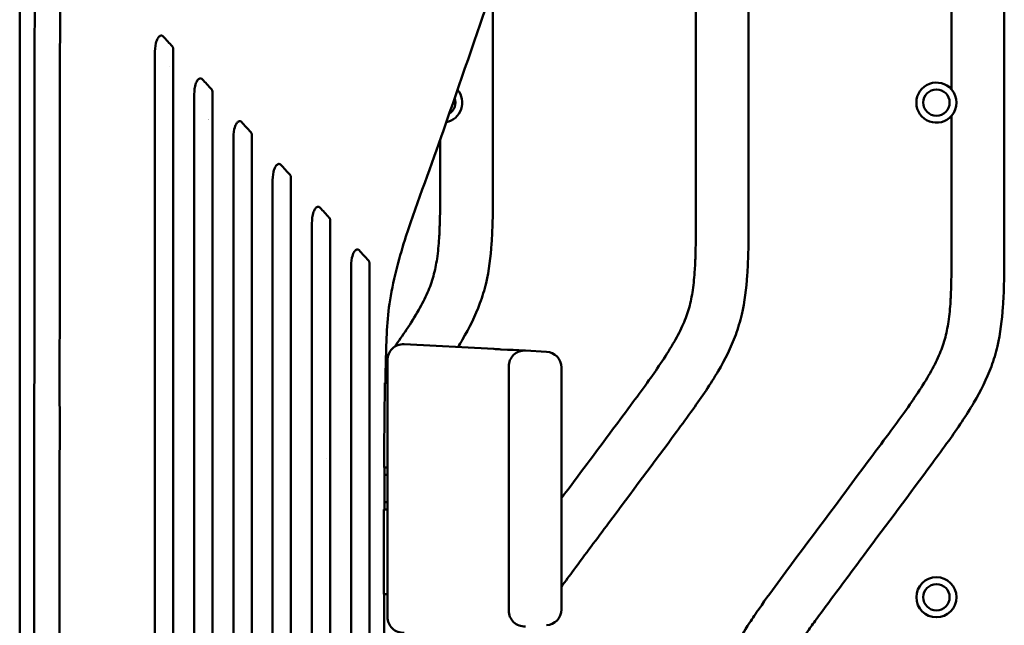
# Model space of a CAD drawing. Header units: millimetres. Extents: x 0 to 4686, y -120 to 1682.
# Tile 236 of 256: x 1395 to 1489, y 1289 to 1346. Entities that reach past the tile are written whole.
import ezdxf

# ---------------------------------------------------------------- set-up
doc = ezdxf.new("R2010")
doc.units = ezdxf.units.MM
doc.header["$LTSCALE"] = 2
doc.layers.add('Sichtbar (ISO)', color=7, linetype='Continuous', lineweight=50)

msp = doc.modelspace()

# ---------------------------------------------------------------- linework, layer by layer
at = {"layer": 'Sichtbar (ISO)'}
for p, q in [((1488.6099, 1324.9341), (1488.6099, 1398.7601)), ((1483.6099, 1367.5435), (1483.6099, 1339.4574)), ((1459.3599, 1363.9967), (1459.3599, 1327.9221)), ((1464.3599, 1327.9221), (1464.3599, 1364.041)), ((1440.1099, 1349.1017), (1440.1099, 1330.9102)), ((1409.467, 1341.6471), (1409.4672, 1341.6471)), ((1483.6099, 1336.9668), (1483.6099, 1324.9341)), ((1435.1099, 1334.7072), (1435.1099, 1330.9102)), ((1431.6795, 1315.2197), (1431.6795, 1315.2197)), ((1431.6883, 1315.3143), (1440.1885, 1314.8689)), ((1440.8595, 1314.8337), (1441.5109, 1314.7996)), ((1442.0222, 1314.7728), (1442.5434, 1314.7455)), ((1442.8562, 1314.7291), (1443.1878, 1314.7117)), ((1443.1884, 1314.7117), (1445.1884, 1314.6069)), ((1430.1099, 1289.4778), (1430.1099, 1313.8164)), ((1441.6099, 1290.0805), (1441.6099, 1313.2137)), ((1446.6099, 1313.1089), (1446.6099, 1290.1853)), ((1429.8749, 1311.6471), (1430.1099, 1311.6471)), ((1424.3093, 1304.5305), (1424.3093, 1304.5307)), ((1430.1099, 1303.6471), (1429.7929, 1303.6471)), ((1429.7735, 1299.6471), (1430.1099, 1299.6471)), ((1430.1099, 1291.6471), (1429.7511, 1291.6471))]:
    msp.add_line(p, q, dxfattribs=at)
for centre, radius in [((1482.1749, 1338.2121), 1.25), ((1482.1749, 1291.3421), 1.9), ((1482.1749, 1291.3421), 1.25)]:
    msp.add_circle(centre, radius, dxfattribs=at)
for centre, radius, start, end in [((1482.1749, 1338.2121), 1.9, 40.951631, 319.048369), ((1435.3049, 1338.2121), 1.9, 281.489272, 40.223371), ((1482.1749, 1338.2121), 1.9, 319.048369, 40.951631), ((1435.3049, 1338.2121), 1.25, 301.656944, 20.060807), ((1412.1099, 1338.6471), 2.25, 297.319353, 297.319757), ((1431.6099, 1313.8164), 1.5, 87.001565, 180), ((1443.1099, 1313.2137), 1.5, 87.001018, 180), ((1445.1099, 1313.1089), 1.5, 0, 86.998871), ((1430.1099, 1301.6471), 1.3, 90, 102.346041), ((1430.1099, 1301.6471), 1.3, 257.125084, 270), ((1443.1099, 1290.0805), 1.5, 180, 272.999), ((1445.1099, 1290.1853), 1.5, 273.00115, 0), ((1431.6099, 1289.4778), 1.5, 180, 272.998418)]:
    msp.add_arc(centre, radius, start, end, dxfattribs=at)
for points, knots in [([(1444.9571, 1364.8853), (1444.8569, 1363.8638), (1444.6737, 1362.8872), (1444.1225, 1360.5951), (1443.7113, 1359.3172), (1442.2435, 1354.9876), (1441.1363, 1352.0304), (1438.5186, 1344.5615), (1436.985, 1340.0798), (1434.256, 1332.2589), (1433.0213, 1329.0027), (1431.2703, 1323.7), (1430.7147, 1321.6922), (1430.0511, 1317.6454), (1430.0065, 1315.6697), (1429.9393, 1313.0378), (1429.9257, 1312.3425), (1429.9142, 1311.6471)], [0.0736965, 0.0736965, 0.0736965, 0.0736965, 0.4031722, 0.4031722, 0.8931918, 0.8931918, 2.1051313, 2.1051313, 3.8751134, 3.8751134, 5.1847545, 5.1847545, 5.8649351, 5.8649351, 6.4464835, 6.4464835, 6.6551882, 6.6551882, 6.6551882, 6.6551882]), ([(1399.0205, 1236.6471), (1399.0201, 1238.0287), (1399.0191, 1240.7597), (1399.0186, 1244.7663), (1399.0145, 1248.6637), (1399.0238, 1252.5289), (1399.0132, 1256.0804), (1399.0168, 1259.598), (1399.0132, 1263.0633), (1399.0244, 1266.2765), (1399.0133, 1270.0609), (1399.0172, 1273.5618), (1399.0136, 1277.033), (1399.025, 1280.322), (1399.014, 1283.7933), (1399.018, 1287.0657), (1399.0146, 1290.338), (1399.0262, 1293.2063), (1399.0155, 1297.0966), (1399.0199, 1300.5252), (1399.0168, 1303.9334), (1399.029, 1307.0573), (1399.0187, 1310.5282), (1399.0236, 1313.7241), (1399.021, 1316.7541), (1399.034, 1319.8262), (1399.0238, 1322.0223), (1399.0292, 1324.3346), (1399.0268, 1326.4608), (1399.0403, 1328.6316), (1399.0302, 1330.2398), (1399.0358, 1331.9108), (1399.0337, 1333.4873), (1399.0474, 1334.9813), (1399.0377, 1336.5115), (1399.0439, 1337.9086), (1399.0425, 1339.4037), (1399.0561, 1340.2517), (1399.0504, 1343.2111), (1399.0604, 1345.3009), (1399.0629, 1347.3256), (1399.0833, 1349.1293), (1399.078, 1350.6122), (1399.0904, 1351.939), (1399.0959, 1353.2127), (1399.1154, 1353.9261), (1399.1273, 1356.0734), (1399.1551, 1357.2142), (1399.1842, 1358.2311), (1399.2134, 1358.6249), (1399.3105, 1360.0974), (1399.4539, 1361.1732), (1399.6261, 1362.3661), (1399.8665, 1363.4646), (1399.9586, 1363.9075)], [0, 0, 0, 0, 0.00675676, 0.01351351, 0.02027027, 0.02702703, 0.03378378, 0.04054054, 0.0472973, 0.05405405, 0.06081081, 0.06756757, 0.07432432, 0.08108108, 0.08783784, 0.09459459, 0.10135135, 0.10810811, 0.11486486, 0.12162162, 0.12837838, 0.13513514, 0.14189189, 0.14864865, 0.15540541, 0.16216216, 0.16891892, 0.17567568, 0.18243243, 0.18918919, 0.19594595, 0.2027027, 0.20945946, 0.21621622, 0.22297297, 0.22972973, 0.23648649, 0.24324324, 0.25, 0.25675676, 0.26351351, 0.27027027, 0.27702703, 0.28378378, 0.29054054, 0.2972973, 0.30405405, 0.31081081, 0.31756757, 0.32432432, 0.33108108, 0.33783784, 0.34459459, 0.35057489, 0.35057489, 0.35057489, 0.35057489]), ([(1396.7003, 1355.6848), (1396.6801, 1354.0082), (1396.672, 1351.6654), (1396.6575, 1347.6085), (1396.6485, 1344.8421), (1396.6371, 1338.4849), (1396.6333, 1334.5804), (1396.6295, 1330.4262), (1396.6279, 1328.451), (1396.6247, 1323.5294), (1396.6233, 1320.6027), (1396.6212, 1315.6403), (1396.6204, 1313.2922), (1396.6134, 1290.2537), (1396.6133, 1270.6729), (1396.6101, 1236.6471)], [0.0000012, 0.0000012, 0.0000012, 0.0000012, 0.5030009, 0.5030009, 1.5902049, 1.5902049, 2.468749, 2.468749, 3.3312519, 3.3312519, 4.4052734, 4.4052734, 5.3712173, 5.3712173, 13.7578729, 13.7578729, 13.7578729, 13.7578729]), ([(1395.2315, 1236.6471), (1395.2316, 1253.1382), (1395.2316, 1275.1342), (1395.2316, 1298.2526), (1395.2316, 1303.2753), (1395.2316, 1319.4487), (1395.2316, 1325.2495), (1395.2316, 1331.912), (1395.2316, 1333.7956), (1395.2316, 1338.3959), (1395.2315, 1341.1276), (1395.2315, 1345.2546), (1395.2315, 1346.6096), (1395.2315, 1348.6626), (1395.2315, 1349.3493), (1395.2314, 1350.7316), (1395.2314, 1351.3881), (1395.2314, 1352.0622)], [-7.013475, -7.013475, -7.013475, -7.013475, -4.3003738, -4.3003738, -3.6242229, -3.6242229, -2.1060708, -2.1060708, -1.5745446, -1.5745446, -0.7975189, -0.7975189, -0.4006206, -0.4006206, -0.2022247, -0.2022247, -0.0000006, -0.0000006, -0.0000006, -0.0000006]), ([(1408.8269, 1344.4896), (1408.8083, 1344.5101), (1408.7875, 1344.5271), (1408.7439, 1344.5517), (1408.7218, 1344.5598), (1408.6649, 1344.57), (1408.6305, 1344.5671), (1408.5432, 1344.5414), (1408.5001, 1344.5098), (1408.4379, 1344.458), (1408.3731, 1344.3955), (1408.2588, 1344.1864), (1408.1979, 1344.0503), (1408.0773, 1343.5164), (1408.0598, 1343.1615), (1408.0596, 1342.7811)], [-0.51355229, -0.51355229, -0.51355229, -0.51355229, -0.47643835, -0.47643835, -0.44236041, -0.44236041, -0.39193271, -0.39193271, -0.31008939, -0.31008939, -0.19374823, -0.19374823, -0.11411858, -0.11411858, -0.00000175, -0.00000175, -0.00000175, -0.00000175]), ([(1408.827, 1344.4895), (1408.9742, 1344.329), (1409.1214, 1344.1686), (1409.4157, 1343.8477), (1409.5629, 1343.6873), (1409.7101, 1343.5269)], [0.00002383, 0.00002383, 0.00002383, 0.00002383, 0.07158722, 0.07158722, 0.14316812, 0.14316812, 0.14316812, 0.14316812]), ([(1409.7101, 1343.5269), (1409.725, 1343.5109), (1409.738, 1343.4929), (1409.7607, 1343.4528), (1409.77, 1343.4309), (1409.7936, 1343.3581), (1409.7999, 1343.3045), (1409.7999, 1343.2509)], [0.000009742, 0.000009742, 0.000009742, 0.000009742, 0.007172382, 0.007172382, 0.014540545, 0.014540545, 0.03055375, 0.03055375, 0.03055375, 0.03055375]), ([(1409.7999, 1236.6471), (1409.7999, 1240.2559), (1409.7999, 1275.2285), (1409.7998, 1318.5602), (1409.8002, 1336.6483), (1409.7999, 1343.2509)], [-3.0897668, -3.0897668, -3.0897668, -3.0897668, -1.9810332, -1.9810332, -0.000001, -0.000001, -0.000001, -0.000001]), ([(1408.0596, 1342.7811), (1408.0582, 1333.2239), (1408.0599, 1297.993), (1408.0599, 1275.4116), (1408.0599, 1256.0294), (1408.0599, 1236.6471)], [-6.7744219, -6.7744219, -6.7744219, -6.7744219, -5.8146762, -5.8146762, -0.000001, -0.000001, -0.000001, -0.000001]), ([(1412.5442, 1340.4382), (1412.5257, 1340.4586), (1412.5049, 1340.4755), (1412.4613, 1340.5), (1412.4394, 1340.508), (1412.3832, 1340.5178), (1412.3494, 1340.5149), (1412.2629, 1340.4895), (1412.2195, 1340.4578), (1412.1569, 1340.4057), (1412.0917, 1340.3424), (1411.9772, 1340.1318), (1411.9158, 1339.9943), (1411.7951, 1339.4559), (1411.7777, 1339.0999), (1411.7775, 1338.7183)], [-0.51959769, -0.51959769, -0.51959769, -0.51959769, -0.48211104, -0.48211104, -0.44753848, -0.44753848, -0.39720778, -0.39720778, -0.31390261, -0.31390261, -0.1951616, -0.1951616, -0.11450053, -0.11450053, -0.00000171, -0.00000171, -0.00000171, -0.00000171]), ([(1413.4286, 1339.4743), (1413.2811, 1339.6348), (1413.1337, 1339.7954), (1412.839, 1340.1167), (1412.6917, 1340.2773), (1412.5444, 1340.438)], [-0.14343632, -0.14343632, -0.14343632, -0.14343632, -0.07172212, -0.07172212, -0.00002821, -0.00002821, -0.00002821, -0.00002821]), ([(1413.4286, 1339.4743), (1413.4433, 1339.4584), (1413.4562, 1339.4404), (1413.4789, 1339.4005), (1413.4882, 1339.3788), (1413.5117, 1339.3063), (1413.518, 1339.2532), (1413.518, 1339.2)], [0.000011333, 0.000011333, 0.000011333, 0.000011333, 0.007141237, 0.007141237, 0.014461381, 0.014461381, 0.030364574, 0.030364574, 0.030364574, 0.030364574]), ([(1413.518, 1236.6471), (1413.518, 1255.1112), (1413.518, 1273.5752), (1413.518, 1326.2611), (1413.5182, 1334.7921), (1413.518, 1339.2)], [-2.036674, -2.036674, -2.036674, -2.036674, -1.3229107, -1.3229107, -0.000001, -0.000001, -0.000001, -0.000001]), ([(1411.778, 1236.6471), (1411.778, 1255.3827), (1411.7779, 1274.1184), (1411.778, 1305.0143), (1411.7755, 1330.6779), (1411.7775, 1338.7183)], [0.000001, 0.000001, 0.000001, 0.000001, 5.6206932, 5.6206932, 9.2687659, 9.2687659, 9.2687659, 9.2687659]), ([(1416.2659, 1336.3817), (1416.2462, 1336.4034), (1416.2241, 1336.421), (1416.1777, 1336.4457), (1416.1544, 1336.4531), (1416.0963, 1336.4604), (1416.0622, 1336.4558), (1415.9899, 1336.431), (1415.9524, 1336.4079), (1415.8682, 1336.3375), (1415.8068, 1336.2686), (1415.6999, 1336.0705), (1415.638, 1335.931), (1415.5176, 1335.3875), (1415.5004, 1335.0298), (1415.5002, 1334.6462)], [-0.52880669, -0.52880669, -0.52880669, -0.52880669, -0.48149968, -0.48149968, -0.43789176, -0.43789176, -0.3766112, -0.3766112, -0.30270885, -0.30270885, -0.19682281, -0.19682281, -0.11509876, -0.11509876, -0.00000166, -0.00000166, -0.00000166, -0.00000166]), ([(1417.1516, 1335.4164), (1417.0039, 1335.5771), (1416.8563, 1335.738), (1416.5611, 1336.0597), (1416.4135, 1336.2206), (1416.266, 1336.3816)], [-0.14377666, -0.14377666, -0.14377666, -0.14377666, -0.07189295, -0.07189295, -0.00003323, -0.00003323, -0.00003323, -0.00003323]), ([(1417.1516, 1335.4164), (1417.1662, 1335.4006), (1417.1791, 1335.3827), (1417.2017, 1335.343), (1417.211, 1335.3214), (1417.2344, 1335.2495), (1417.2407, 1335.1968), (1417.2407, 1335.1441)], [0.000013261, 0.000013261, 0.000013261, 0.000013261, 0.007112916, 0.007112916, 0.014383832, 0.014383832, 0.030143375, 0.030143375, 0.030143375, 0.030143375]), ([(1415.5002, 1334.6462), (1415.4989, 1328.7741), (1415.5007, 1313.8349), (1415.5007, 1272.5258), (1415.5007, 1254.5864), (1415.5007, 1236.6471)], [-12.392732, -12.392732, -12.392732, -12.392732, -5.3818021, -5.3818021, -0.000001, -0.000001, -0.000001, -0.000001]), ([(1417.2407, 1236.6471), (1417.2407, 1254.5828), (1417.2407, 1272.5184), (1417.2407, 1322.8626), (1417.2409, 1330.8633), (1417.2407, 1335.1441)], [-1.9969614, -1.9969614, -1.9969614, -1.9969614, -1.2855237, -1.2855237, -0.000001, -0.000001, -0.000001, -0.000001]), ([(1419.9825, 1332.3308), (1419.9633, 1332.352), (1419.9418, 1332.3692), (1419.8966, 1332.3935), (1419.8739, 1332.4009), (1419.8164, 1332.4086), (1419.7824, 1332.4042), (1419.7007, 1332.3764), (1419.6613, 1332.3471), (1419.5855, 1332.2834), (1419.524, 1332.2123), (1419.4178, 1332.0135), (1419.3555, 1331.8716), (1419.2355, 1331.3216), (1419.2186, 1330.9618), (1419.2185, 1330.5755)], [-0.43149168, -0.43149168, -0.43149168, -0.43149168, -0.4074211, -0.4074211, -0.38512849, -0.38512849, -0.35296783, -0.35296783, -0.30462883, -0.30462883, -0.19907173, -0.19907173, -0.11594315, -0.11594315, -0.00000161, -0.00000161, -0.00000161, -0.00000161]), ([(1420.87, 1331.3636), (1420.722, 1331.5246), (1420.5741, 1331.6858), (1420.2784, 1332.0081), (1420.1305, 1332.1693), (1419.9827, 1332.3306)], [-0.14421615, -0.14421615, -0.14421615, -0.14421615, -0.07211362, -0.07211362, -0.00003861, -0.00003861, -0.00003861, -0.00003861]), ([(1420.87, 1331.3636), (1420.8846, 1331.3479), (1420.8974, 1331.3301), (1420.9199, 1331.2906), (1420.9292, 1331.2692), (1420.9525, 1331.1979), (1420.9588, 1331.1457), (1420.9588, 1331.0937)], [0.000015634, 0.000015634, 0.000015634, 0.000015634, 0.007082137, 0.007082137, 0.014295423, 0.014295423, 0.029888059, 0.029888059, 0.029888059, 0.029888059]), ([(1420.9588, 1236.6471), (1420.9588, 1254.8349), (1420.9588, 1273.0227), (1420.9588, 1322.3623), (1420.9588, 1327.7061), (1420.9588, 1331.0937)], [-1.6131121, -1.6131121, -1.6131121, -1.6131121, -1.0184795, -1.0184795, -0.000001, -0.000001, -0.000001, -0.000001]), ([(1430.7873, 1315.0708), (1431.1714, 1315.6094), (1431.5498, 1316.1521), (1431.9161, 1316.7028), (1432.3216, 1317.3125), (1432.7123, 1317.9321), (1433.0745, 1318.5684), (1433.3805, 1319.1058), (1433.6662, 1319.6551), (1433.9126, 1320.2219), (1434.1316, 1320.7256), (1434.3195, 1321.243), (1434.4677, 1321.7714), (1434.6198, 1322.3138), (1434.73, 1322.8678), (1434.8132, 1323.4251), (1434.9097, 1324.0713), (1434.9699, 1324.722), (1435.0104, 1325.3739), (1435.0397, 1325.8463), (1435.0587, 1326.3192), (1435.0725, 1326.7923), (1435.1127, 1328.1645), (1435.1099, 1329.5374), (1435.1099, 1330.9102)], [0.73172795, 0.73172795, 0.73172795, 0.73172795, 0.76325735, 0.76325735, 0.76325735, 0.79816303, 0.79816303, 0.79816303, 0.82764389, 0.82764389, 0.82764389, 0.85383785, 0.85383785, 0.85383785, 0.88072483, 0.88072483, 0.88072483, 0.91189687, 0.91189687, 0.91189687, 0.93448276, 0.93448276, 0.93448276, 1, 1, 1, 1]), ([(1440.1099, 1330.9102), (1440.1099, 1329.575), (1440.1127, 1328.2393), (1440.0787, 1326.9047), (1440.0611, 1326.2177), (1440.0338, 1325.5309), (1439.9864, 1324.845), (1439.8997, 1323.5896), (1439.7457, 1322.3371), (1439.4572, 1321.1122), (1439.3044, 1320.4637), (1439.114, 1319.823), (1438.885, 1319.1973), (1438.4472, 1318.0018), (1437.8684, 1316.8614), (1437.2236, 1315.762), (1437.0827, 1315.5217), (1436.9387, 1315.2834), (1436.7919, 1315.0469)], [0, 0, 0, 0, 0.06372563, 0.06372563, 0.06372563, 0.09653278, 0.09653278, 0.09653278, 0.15657597, 0.15657597, 0.15657597, 0.18836361, 0.18836361, 0.18836361, 0.24911139, 0.24911139, 0.24911139, 0.26238654, 0.26238654, 0.26238654, 0.26238654]), ([(1419.2184, 1330.5755), (1419.2175, 1325.3773), (1419.2188, 1312.7882), (1419.2188, 1269.9938), (1419.2188, 1253.3204), (1419.2188, 1236.6471)], [-12.8383196, -12.8383196, -12.8383196, -12.8383196, -5.0020029, -5.0020029, -0.000001, -0.000001, -0.000001, -0.000001]), ([(1423.7032, 1328.2755), (1423.6846, 1328.2961), (1423.6637, 1328.3128), (1423.62, 1328.3367), (1423.5981, 1328.3441), (1423.5415, 1328.3524), (1423.5075, 1328.3481), (1423.4298, 1328.3221), (1423.3911, 1328.2954), (1423.3072, 1328.2246), (1423.2457, 1328.151), (1423.1402, 1327.951), (1423.0775, 1327.8059), (1422.9581, 1327.2481), (1422.9416, 1326.8854), (1422.9415, 1326.4957)], [-0.45806365, -0.45806365, -0.45806365, -0.45806365, -0.42931125, -0.42931125, -0.40252097, -0.40252097, -0.36252153, -0.36252153, -0.3067658, -0.3067658, -0.2017971, -0.2017971, -0.11699346, -0.11699346, -0.00000155, -0.00000155, -0.00000155, -0.00000155]), ([(1424.5929, 1327.3058), (1424.4445, 1327.4672), (1424.2963, 1327.6288), (1423.9998, 1327.9519), (1423.8516, 1328.1135), (1423.7035, 1328.2753)], [-0.14477417, -0.14477417, -0.14477417, -0.14477417, -0.07239399, -0.07239399, -0.00004573, -0.00004573, -0.00004573, -0.00004573]), ([(1464.3599, 1327.9221), (1464.3599, 1326.5869), (1464.3627, 1325.2513), (1464.3287, 1323.9167), (1464.3111, 1323.2296), (1464.2838, 1322.5429), (1464.2364, 1321.8569), (1464.1497, 1320.6016), (1463.9957, 1319.349), (1463.7072, 1318.1241), (1463.5544, 1317.4756), (1463.364, 1316.8349), (1463.135, 1316.2093), (1462.6972, 1315.0137), (1462.1184, 1313.8733), (1461.4736, 1312.7739), (1460.7435, 1311.529), (1459.9288, 1310.3367), (1459.0895, 1309.1625), (1458.5728, 1308.4398), (1458.0469, 1307.7239), (1457.5194, 1307.0091), (1455.3859, 1304.1181), (1453.2279, 1301.245), (1451.0791, 1298.3652), (1449.9781, 1296.8894), (1448.8794, 1295.4119), (1447.7824, 1293.9333), (1447.3904, 1293.405), (1446.9987, 1292.8765), (1446.6099, 1292.3458)], [0, 0, 0, 0, 0.06372563, 0.06372563, 0.06372563, 0.09653278, 0.09653278, 0.09653278, 0.15657597, 0.15657597, 0.15657597, 0.18836361, 0.18836361, 0.18836361, 0.24911139, 0.24911139, 0.24911139, 0.31790072, 0.31790072, 0.31790072, 0.36023964, 0.36023964, 0.36023964, 0.53148324, 0.53148324, 0.53148324, 0.61923406, 0.61923406, 0.61923406, 0.65058455, 0.65058455, 0.65058455, 0.65058455]), ([(1446.6099, 1300.7238), (1448.227, 1302.8915), (1449.8477, 1305.0566), (1451.463, 1307.2258), (1452.1086, 1308.0928), (1452.7534, 1308.9605), (1453.3956, 1309.83), (1453.9057, 1310.5207), (1454.4142, 1311.2125), (1454.9142, 1311.9105), (1455.3406, 1312.5057), (1455.7608, 1313.1053), (1456.1661, 1313.7148), (1456.5716, 1314.3245), (1456.9623, 1314.944), (1457.3245, 1315.5803), (1457.6305, 1316.1177), (1457.9162, 1316.6671), (1458.1626, 1317.2339), (1458.3816, 1317.7375), (1458.5695, 1318.255), (1458.7177, 1318.7834), (1458.8698, 1319.3258), (1458.98, 1319.8797), (1459.0632, 1320.4371), (1459.1597, 1321.0832), (1459.2199, 1321.734), (1459.2604, 1322.3859), (1459.2897, 1322.8582), (1459.3087, 1323.3312), (1459.3225, 1323.8042), (1459.3627, 1325.1764), (1459.3599, 1326.5494), (1459.3599, 1327.9221)], [0.50703085, 0.50703085, 0.50703085, 0.50703085, 0.6359245, 0.6359245, 0.6359245, 0.6874428, 0.6874428, 0.6874428, 0.72836518, 0.72836518, 0.72836518, 0.76325735, 0.76325735, 0.76325735, 0.79816303, 0.79816303, 0.79816303, 0.82764389, 0.82764389, 0.82764389, 0.85383785, 0.85383785, 0.85383785, 0.88072483, 0.88072483, 0.88072483, 0.91189687, 0.91189687, 0.91189687, 0.93448276, 0.93448276, 0.93448276, 1, 1, 1, 1]), ([(1424.5929, 1327.3058), (1424.6074, 1327.2903), (1424.6203, 1327.2726), (1424.6427, 1327.2333), (1424.652, 1327.2121), (1424.667, 1327.1664), (1424.6724, 1327.1423), (1424.6798, 1327.0915), (1424.6815, 1327.0651), (1424.6815, 1327.0387)], [0.000018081, 0.000018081, 0.000018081, 0.000018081, 0.007053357, 0.007053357, 0.014201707, 0.014201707, 0.021645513, 0.021645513, 0.029568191, 0.029568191, 0.029568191, 0.029568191]), ([(1424.6815, 1327.0387), (1424.6814, 1325.7531), (1424.682, 1324.4539), (1424.6812, 1318.5461), (1424.6815, 1310.036), (1424.6815, 1273.0896), (1424.6815, 1254.8684), (1424.6815, 1236.6471)], [0.000001, 0.000001, 0.000001, 0.000001, 0.3873404, 0.3873404, 1.5056651, 1.5056651, 2.5938956, 2.5938956, 2.5938956, 2.5938956]), ([(1422.9415, 1326.4957), (1422.9411, 1322.1096), (1422.9415, 1312.4441), (1422.9415, 1268.964), (1422.9415, 1252.8055), (1422.9415, 1236.6471)], [-13.0440376, -13.0440376, -13.0440376, -13.0440376, -4.8475282, -4.8475282, -0.000001, -0.000001, -0.000001, -0.000001]), ([(1427.4185, 1324.2261), (1427.4006, 1324.2461), (1427.3806, 1324.2622), (1427.3387, 1324.2855), (1427.3176, 1324.2929), (1427.2621, 1324.3021), (1427.2282, 1324.2982), (1427.1504, 1324.2729), (1427.1114, 1324.246), (1427.0231, 1324.1714), (1426.9617, 1324.0942), (1426.858, 1323.8946), (1426.7946, 1323.7461), (1426.676, 1323.1784), (1426.6599, 1322.8123), (1426.6598, 1322.4185)], [-0.44871873, -0.44871873, -0.44871873, -0.44871873, -0.42332175, -0.42332175, -0.39947453, -0.39947453, -0.36220072, -0.36220072, -0.30972891, -0.30972891, -0.20537644, -0.20537644, -0.11831819, -0.11831819, -0.00000151, -0.00000151, -0.00000151, -0.00000151]), ([(1428.311, 1323.2534), (1428.1622, 1323.4152), (1428.0134, 1323.5773), (1427.7161, 1323.9015), (1427.5674, 1324.0636), (1427.4188, 1324.2258)], [-0.14549693, -0.14549693, -0.14549693, -0.14549693, -0.07275676, -0.07275676, -0.00005517, -0.00005517, -0.00005517, -0.00005517]), ([(1460.1099, 1268.7717), (1460.1099, 1270.2824), (1460.1075, 1271.7933), (1460.143, 1273.3035), (1460.161, 1274.0676), (1460.1887, 1274.8315), (1460.2327, 1275.5947), (1460.2884, 1276.5594), (1460.37, 1277.5228), (1460.4954, 1278.4809), (1460.5904, 1279.207), (1460.7106, 1279.9301), (1460.8636, 1280.6463), (1460.9645, 1281.1185), (1461.0797, 1281.5878), (1461.211, 1282.0526), (1461.3941, 1282.7004), (1461.6083, 1283.3396), (1461.8526, 1283.967), (1462.193, 1284.8415), (1462.5917, 1285.6933), (1463.034, 1286.5214), (1463.4714, 1287.3404), (1463.9516, 1288.1363), (1464.4572, 1288.9157), (1464.7482, 1289.3644), (1465.0477, 1289.8076), (1465.3527, 1290.2469), (1466.0136, 1291.1989), (1466.7006, 1292.1325), (1467.3894, 1293.0648), (1470.1494, 1296.8001), (1472.9393, 1300.5128), (1475.713, 1304.2377), (1476.3586, 1305.1048), (1477.0034, 1305.9725), (1477.6456, 1306.842), (1478.1557, 1307.5327), (1478.6642, 1308.2245), (1479.1642, 1308.9225), (1479.5906, 1309.5176), (1480.0108, 1310.1172), (1480.4161, 1310.7267), (1480.8216, 1311.3364), (1481.2123, 1311.956), (1481.5745, 1312.5923), (1481.8805, 1313.1297), (1482.1662, 1313.679), (1482.4126, 1314.2459), (1482.6316, 1314.7495), (1482.8195, 1315.2669), (1482.9677, 1315.7953), (1483.1198, 1316.3377), (1483.23, 1316.8917), (1483.3132, 1317.449), (1483.4097, 1318.0952), (1483.4699, 1318.7459), (1483.5104, 1319.3978), (1483.5397, 1319.8702), (1483.5587, 1320.3431), (1483.5725, 1320.8162), (1483.6127, 1322.1884), (1483.6099, 1323.5613), (1483.6099, 1324.9341)], [0, 0, 0, 0, 0.0720994, 0.0720994, 0.0720994, 0.1085789, 0.1085789, 0.1085789, 0.1546935, 0.1546935, 0.1546935, 0.1896425, 0.1896425, 0.1896425, 0.2126861, 0.2126861, 0.2126861, 0.2448059, 0.2448059, 0.2448059, 0.2895737, 0.2895737, 0.2895737, 0.3338527, 0.3338527, 0.3338527, 0.3593459, 0.3593459, 0.3593459, 0.4145875, 0.4145875, 0.4145875, 0.6359245, 0.6359245, 0.6359245, 0.6874428, 0.6874428, 0.6874428, 0.7283652, 0.7283652, 0.7283652, 0.7632574, 0.7632574, 0.7632574, 0.798163, 0.798163, 0.798163, 0.8276439, 0.8276439, 0.8276439, 0.8538379, 0.8538379, 0.8538379, 0.8807248, 0.8807248, 0.8807248, 0.9118969, 0.9118969, 0.9118969, 0.9344828, 0.9344828, 0.9344828, 1, 1, 1, 1]), ([(1488.6099, 1324.9341), (1488.6099, 1323.5989), (1488.6127, 1322.2632), (1488.5787, 1320.9286), (1488.5611, 1320.2416), (1488.5338, 1319.5548), (1488.4864, 1318.8689), (1488.3997, 1317.6135), (1488.2457, 1316.361), (1487.9572, 1315.1361), (1487.8044, 1314.4876), (1487.614, 1313.8469), (1487.385, 1313.2213), (1486.9472, 1312.0257), (1486.3684, 1310.8853), (1485.7236, 1309.7859), (1484.9935, 1308.541), (1484.1788, 1307.3487), (1483.3395, 1306.1744), (1482.8228, 1305.4517), (1482.2969, 1304.7358), (1481.7694, 1304.021), (1479.6359, 1301.13), (1477.4779, 1298.257), (1475.3291, 1295.3771), (1474.2281, 1293.9014), (1473.1294, 1292.4239), (1472.0324, 1290.9452), (1471.61, 1290.376), (1471.1879, 1289.8066), (1470.7695, 1289.2343), (1470.4995, 1288.8651), (1470.2311, 1288.4946), (1469.9656, 1288.1222), (1469.5565, 1287.5484), (1469.1545, 1286.9699), (1468.7674, 1286.3809), (1468.0794, 1285.3342), (1467.4388, 1284.2542), (1466.9161, 1283.1168), (1466.6693, 1282.5797), (1466.4488, 1282.0298), (1466.2603, 1281.4698), (1466.1441, 1281.1245), (1466.0401, 1280.7753), (1465.9478, 1280.423), (1465.7902, 1279.8214), (1465.6665, 1279.2105), (1465.567, 1278.5964), (1465.348, 1277.2444), (1465.2459, 1275.877), (1465.1875, 1274.5088), (1465.106, 1272.5975), (1465.1099, 1270.6844), (1465.1099, 1268.7717)], [0, 0, 0, 0, 0.0637256, 0.0637256, 0.0637256, 0.0965328, 0.0965328, 0.0965328, 0.156576, 0.156576, 0.156576, 0.1883636, 0.1883636, 0.1883636, 0.2491114, 0.2491114, 0.2491114, 0.3179007, 0.3179007, 0.3179007, 0.3602396, 0.3602396, 0.3602396, 0.5314832, 0.5314832, 0.5314832, 0.6192341, 0.6192341, 0.6192341, 0.6530146, 0.6530146, 0.6530146, 0.674815, 0.674815, 0.674815, 0.7084074, 0.7084074, 0.7084074, 0.7681072, 0.7681072, 0.7681072, 0.7962982, 0.7962982, 0.7962982, 0.8136828, 0.8136828, 0.8136828, 0.8433644, 0.8433644, 0.8433644, 0.9087128, 0.9087128, 0.9087128, 1, 1, 1, 1]), ([(1428.311, 1323.2534), (1428.3255, 1323.2379), (1428.3383, 1323.2204), (1428.3607, 1323.1814), (1428.37, 1323.1603), (1428.3851, 1323.1151), (1428.3905, 1323.0913), (1428.3979, 1323.0412), (1428.3996, 1323.0152), (1428.3996, 1322.9893)], [0.000018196, 0.000018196, 0.000018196, 0.000018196, 0.007028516, 0.007028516, 0.014103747, 0.014103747, 0.021453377, 0.021453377, 0.029266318, 0.029266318, 0.029266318, 0.029266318]), ([(1426.6598, 1322.4185), (1426.6595, 1318.657), (1426.6596, 1310.9774), (1426.6596, 1267.5987), (1426.6596, 1252.1229), (1426.6596, 1236.6471)], [-13.0135979, -13.0135979, -13.0135979, -13.0135979, -4.6427454, -4.6427454, -0.000001, -0.000001, -0.000001, -0.000001]), ([(1428.3996, 1236.6471), (1428.3996, 1254.6484), (1428.3995, 1272.6496), (1428.3996, 1307.4943), (1428.4006, 1315.1146), (1428.3991, 1320.4653), (1428.3994, 1321.6734), (1428.3996, 1322.9893)], [-2.8075761, -2.8075761, -2.8075761, -2.8075761, -1.5627302, -1.5627302, -0.3979503, -0.3979503, -0.000001, -0.000001, -0.000001, -0.000001]), ([(1429.7929, 1303.6471), (1429.8005, 1304.9313), (1429.8103, 1306.3205), (1429.8357, 1308.9498), (1429.852, 1310.3354), (1429.8749, 1311.6471)], [-0.79576587, -0.79576587, -0.79576587, -0.79576587, -0.39377171, -0.39377171, -0.000075, -0.000075, -0.000075, -0.000075]), ([(1429.7511, 1291.6471), (1429.7537, 1292.9799), (1429.7567, 1294.3151), (1429.7641, 1296.9806), (1429.7684, 1298.3152), (1429.7735, 1299.6471)], [-0.79881312, -0.79881312, -0.79881312, -0.79881312, -0.39959113, -0.39959113, -0.00002202, -0.00002202, -0.00002202, -0.00002202])]:
    msp.add_open_spline(points, degree=3, knots=knots, dxfattribs=at)
for points in [[(1440.1885, 1314.8689), (1440.4138, 1314.8571), (1440.6404, 1314.8452), (1440.8595, 1314.8337)], [(1429.962, 1313.9286), (1430.028, 1314.0189), (1430.0939, 1314.1093), (1430.1597, 1314.1998)], [(1441.5109, 1314.7996), (1441.6913, 1314.7901), (1441.8634, 1314.7811), (1442.0222, 1314.7728)], [(1442.5434, 1314.7455), (1442.6628, 1314.7392), (1442.7681, 1314.7337), (1442.8562, 1314.7291)], [(1429.8359, 1303.6471), (1429.8284, 1302.3138), (1429.8224, 1300.9805), (1429.8173, 1299.6471)], [(1429.7959, 1291.6471), (1429.7617, 1273.3139), (1429.7739, 1254.9804), (1429.7739, 1236.6471)]]:
    msp.add_open_spline(points, degree=3, dxfattribs=at)

doc.saveas('drawing.dxf')
